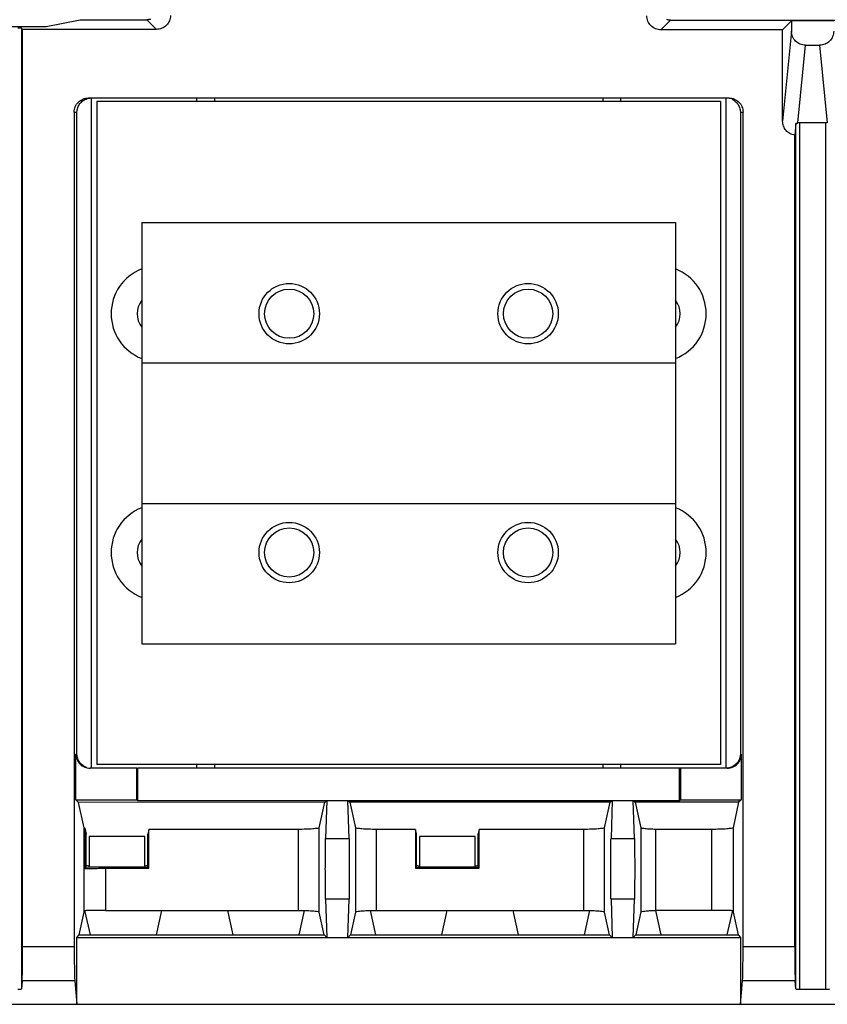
# Model space of a CAD drawing. Extents: x 0 to 17, y 0 to 11.
# Tile 15 of 51: x 4.688 to 5.442, y 7.356 to 8.276. Entities that reach past the tile are written whole.
import ezdxf

# ---------------------------------------------------------------- set-up
doc = ezdxf.new("R2010")
doc.units = 0
doc.header["$LTSCALE"] = 0.935
doc.layers.get('0').update_dxf_attribs({"linetype": 'CONTINUOUS'})

msp = doc.modelspace()

# ---------------------------------------------------------------- linework, layer by layer
at = {"color": 7, "linetype": 'CONTINUOUS'}
for p, q in [((4.63536, 8.2697), (4.71284, 8.2697)), ((4.69083, 8.26703), (4.68974, 8.26812)), ((4.68974, 8.26812), (4.68974, 7.37091)), ((4.71284, 8.2697), (4.74464, 8.27605)), ((4.74464, 8.27605), (4.80684, 8.27605)), ((4.80684, 8.27605), (4.81586, 8.26703)), ((5.28694, 8.26667), (5.29595, 8.27568)), ((5.29595, 8.27568), (5.56144, 8.27568)), ((5.40901, 8.275), (5.40071, 8.26667)), ((5.44838, 8.275), (5.40901, 8.275)), ((5.40901, 8.275), (5.40901, 8.26534)), ((4.81586, 8.26703), (4.69083, 8.26703)), ((4.69083, 7.41053), (4.69083, 8.26703)), ((5.40071, 8.26667), (5.28694, 8.26667)), ((5.40071, 8.18125), (5.40071, 8.26667)), ((5.40901, 8.26534), (5.40071, 8.18125)), ((5.41497, 8.17965), (5.42213, 8.25222)), ((5.42213, 8.25222), (5.43525, 8.25222)), ((5.43525, 8.25222), (5.44241, 8.17965)), ((5.35061, 8.20294), (4.75219, 8.20294)), ((4.75496, 8.20294), (4.75496, 7.57695)), ((4.85356, 8.19956), (4.85356, 8.20294)), ((4.86997, 8.20294), (4.86997, 8.19956)), ((5.23283, 8.20294), (5.23283, 8.19956)), ((5.24923, 8.20294), (5.24923, 8.19956)), ((5.34807, 7.57696), (5.34806, 8.20294)), ((5.34273, 8.19956), (4.76006, 8.19956)), ((4.76006, 8.19956), (4.76006, 7.58033)), ((5.34273, 8.19956), (5.34274, 7.58034)), ((4.73906, 8.18982), (4.74161, 8.18982)), ((4.73906, 8.18982), (4.73907, 7.41053)), ((4.74161, 7.59008), (4.74161, 8.18982)), ((5.36118, 8.18982), (5.36373, 8.18982)), ((5.36118, 8.18982), (5.36119, 7.59008)), ((5.36374, 7.41054), (5.36373, 8.18982)), ((5.41305, 8.17927), (5.41196, 8.16827)), ((5.41306, 7.37091), (5.41305, 8.17927)), ((5.44105, 8.1797), (5.41633, 8.1797)), ((5.41633, 8.1797), (5.41634, 7.37024)), ((5.44106, 7.37024), (5.44105, 8.1797)), ((5.41197, 7.41054), (5.41196, 8.16827)), ((4.80205, 8.0868), (5.30073, 8.0868)), ((4.80205, 8.0868), (4.80205, 7.95556)), ((5.30073, 8.0868), (5.30073, 7.95556)), ((4.80203, 7.95556), (5.30071, 7.95556)), ((4.80203, 7.95556), (4.80203, 7.82433)), ((5.30071, 7.95556), (5.30071, 7.82433)), ((4.80203, 7.82433), (5.30071, 7.82433)), ((4.80205, 7.82433), (4.80205, 7.6931)), ((5.30073, 7.82433), (5.30073, 7.6931)), ((4.80205, 7.6931), (5.30073, 7.6931)), ((4.74161, 7.59008), (4.74069, 7.59008)), ((4.74069, 7.54761), (4.74069, 7.59008)), ((5.36211, 7.59008), (5.36119, 7.59008)), ((5.36211, 7.59008), (5.36211, 7.54761)), ((5.34274, 7.58034), (4.76006, 7.58033)), ((4.85357, 7.57696), (4.85356, 7.58033)), ((4.86997, 7.58033), (4.86997, 7.57696)), ((5.23283, 7.58034), (5.23283, 7.57696)), ((5.24923, 7.58034), (5.24924, 7.57696)), ((4.79763, 7.57696), (4.75382, 7.57695)), ((4.79763, 7.54761), (4.79763, 7.57696)), ((5.34898, 7.57696), (4.79829, 7.57696)), ((4.79829, 7.57696), (4.79829, 7.54695)), ((5.30451, 7.54695), (5.30451, 7.57696)), ((5.30517, 7.57696), (5.30517, 7.54761)), ((4.74069, 7.54761), (4.79763, 7.54761)), ((4.74318, 7.54512), (4.74069, 7.54761)), ((4.97311, 7.54513), (4.74318, 7.54512)), ((4.74845, 7.52136), (4.74318, 7.54512)), ((4.79763, 7.54761), (4.79829, 7.54695)), ((4.79829, 7.54695), (5.30451, 7.54695)), ((4.96784, 7.52136), (4.97311, 7.54513)), ((4.97311, 7.54513), (4.97493, 7.54695)), ((4.97493, 7.54695), (4.97386, 7.51139)), ((4.99462, 7.54695), (4.99644, 7.54513)), ((4.99569, 7.51139), (4.99462, 7.54695)), ((5.23965, 7.54513), (4.99644, 7.54513)), ((4.99644, 7.54513), (5.00171, 7.52136)), ((5.23438, 7.52137), (5.23965, 7.54513)), ((5.23965, 7.54513), (5.24147, 7.54695)), ((5.24147, 7.54695), (5.24039, 7.51139)), ((5.26115, 7.54695), (5.26297, 7.54513)), ((5.26223, 7.51139), (5.26115, 7.54695)), ((5.35962, 7.54513), (5.26297, 7.54513)), ((5.26297, 7.54513), (5.26826, 7.5213)), ((5.30451, 7.54695), (5.30517, 7.54761)), ((5.30517, 7.54761), (5.36211, 7.54761)), ((5.35962, 7.54513), (5.35435, 7.52137)), ((5.36211, 7.54761), (5.35962, 7.54513)), ((4.74845, 7.44265), (4.74845, 7.52135)), ((4.74905, 7.52101), (4.75026, 7.51555)), ((4.74905, 7.52099), (4.74905, 7.48325)), ((4.75026, 7.48446), (4.75026, 7.51554)), ((4.80511, 7.51318), (4.75307, 7.51318)), ((4.80511, 7.48563), (4.80511, 7.51318)), ((4.80887, 7.51984), (4.80792, 7.51555)), ((4.80792, 7.48446), (4.80792, 7.51555)), ((4.94816, 7.51984), (4.80887, 7.51984)), ((4.80887, 7.48351), (4.80887, 7.51984)), ((4.94816, 7.51984), (4.94816, 7.44418)), ((4.96784, 7.44266), (4.96784, 7.52136)), ((5.00171, 7.52136), (5.00171, 7.44266)), ((5.05771, 7.51984), (5.02139, 7.51984)), ((5.02139, 7.44418), (5.02139, 7.51984)), ((5.05866, 7.51556), (5.05771, 7.51984)), ((5.05771, 7.51984), (5.05771, 7.48351)), ((5.05866, 7.48447), (5.05866, 7.51556)), ((5.11351, 7.51318), (5.06147, 7.51318)), ((5.06147, 7.51318), (5.06147, 7.48563)), ((5.11351, 7.48563), (5.11351, 7.51318)), ((5.11727, 7.51984), (5.11632, 7.51556)), ((5.11632, 7.48447), (5.11632, 7.51556)), ((5.21469, 7.51984), (5.11727, 7.51984)), ((5.11727, 7.48351), (5.11727, 7.51984)), ((5.21469, 7.51984), (5.21469, 7.44418)), ((5.23438, 7.44266), (5.23438, 7.52137)), ((5.26826, 7.5213), (5.26826, 7.44272)), ((5.33467, 7.51984), (5.28234, 7.51984)), ((5.28234, 7.44418), (5.28234, 7.51984)), ((5.33467, 7.44418), (5.33467, 7.51984)), ((5.35435, 7.52135), (5.35435, 7.44266)), ((4.97386, 7.51139), (4.99569, 7.51139)), ((5.24039, 7.51139), (5.26223, 7.51139)), ((4.7529, 7.48563), (4.75026, 7.48618)), ((4.7529, 7.48499), (4.7529, 7.48563)), ((4.80528, 7.48499), (4.80511, 7.48563)), ((4.80792, 7.48618), (4.80528, 7.48563)), ((5.0613, 7.48563), (5.05866, 7.48618)), ((5.0613, 7.48499), (5.0613, 7.48563)), ((5.11368, 7.48499), (5.11351, 7.48563)), ((5.11632, 7.48618), (5.11368, 7.48563)), ((4.74905, 7.48325), (4.75026, 7.48446)), ((4.75026, 7.48446), (4.7529, 7.48499)), ((4.7529, 7.48499), (4.80528, 7.48499)), ((4.76813, 7.48351), (4.80887, 7.48351)), ((4.76813, 7.48351), (4.76813, 7.44418)), ((4.80528, 7.48499), (4.80792, 7.48446)), ((4.80792, 7.48446), (4.80887, 7.48351)), ((5.05771, 7.48351), (5.05866, 7.48447)), ((5.05771, 7.48351), (5.11727, 7.48351)), ((5.05866, 7.48447), (5.0613, 7.48499)), ((5.0613, 7.48499), (5.11368, 7.48499)), ((5.11368, 7.48499), (5.11632, 7.48447)), ((5.11632, 7.48447), (5.11727, 7.48351)), ((4.99569, 7.45456), (4.97386, 7.45456)), ((4.97386, 7.45456), (4.97493, 7.419)), ((4.99462, 7.419), (4.99569, 7.45456)), ((5.26223, 7.45456), (5.24039, 7.45456)), ((5.24039, 7.45456), (5.24147, 7.419)), ((5.26115, 7.419), (5.26223, 7.45456)), ((4.74375, 7.42147), (4.74845, 7.44265)), ((4.74846, 7.44269), (4.74845, 7.44265)), ((4.74904, 7.44392), (4.74904, 7.44301)), ((4.74904, 7.44301), (4.75382, 7.42147)), ((4.76813, 7.44418), (4.94816, 7.44418)), ((4.81593, 7.42147), (4.82096, 7.44418)), ((4.88205, 7.44418), (4.88709, 7.42147)), ((4.9492, 7.42148), (4.95421, 7.44416)), ((4.97254, 7.42148), (4.96784, 7.44266)), ((5.00171, 7.44266), (4.99701, 7.42148)), ((5.01534, 7.4441), (5.02036, 7.42148)), ((5.02139, 7.44418), (5.21469, 7.44418)), ((5.08246, 7.42148), (5.0875, 7.44418)), ((5.14859, 7.44418), (5.15362, 7.42148)), ((5.21573, 7.42148), (5.22075, 7.44416)), ((5.23907, 7.42148), (5.23438, 7.44266)), ((5.26826, 7.44272), (5.26355, 7.42148)), ((5.28186, 7.44418), (5.28234, 7.44418)), ((5.28186, 7.44417), (5.28689, 7.42148)), ((5.33467, 7.44418), (5.28234, 7.44418)), ((5.349, 7.42148), (5.35377, 7.44301)), ((5.35377, 7.44301), (5.35377, 7.44392)), ((5.35435, 7.44266), (5.35905, 7.42148)), ((4.74136, 7.419), (4.74375, 7.42147)), ((4.74375, 7.42147), (4.97254, 7.42148)), ((4.97493, 7.419), (4.97254, 7.42148)), ((4.99701, 7.42148), (4.99462, 7.419)), ((4.99701, 7.42148), (5.23907, 7.42148)), ((5.24147, 7.419), (5.23907, 7.42148)), ((5.26355, 7.42148), (5.26115, 7.419)), ((5.26355, 7.42148), (5.35905, 7.42148)), ((5.35905, 7.42148), (5.36145, 7.419)), ((4.74136, 7.419), (5.36145, 7.419)), ((4.74136, 7.35666), (4.74136, 7.419)), ((5.36145, 7.419), (5.36145, 7.35667)), ((4.69083, 7.41053), (4.73907, 7.41053)), ((5.36374, 7.41054), (5.41197, 7.41054)), ((4.69038, 7.37841), (4.68974, 7.37091)), ((4.73952, 7.37841), (4.69038, 7.37841)), ((4.73952, 7.37841), (4.74136, 7.35666)), ((5.36145, 7.35667), (5.36328, 7.37841)), ((5.41242, 7.37841), (5.36328, 7.37841)), ((5.41306, 7.37091), (5.41242, 7.37841)), ((5.44106, 7.37024), (5.41634, 7.37024)), ((3.85226, 7.35666), (6.36668, 7.35667))]:
    msp.add_line(p, q, dxfattribs=at)
for points in [[(4.74845, 7.52136), (4.74846, 7.52132), (4.74849, 7.52128), (4.74853, 7.52124), (4.74859, 7.5212), (4.74865, 7.52116), (4.74873, 7.52112), (4.74883, 7.52109), (4.74893, 7.52105), (4.74905, 7.52101)], [(4.74904, 7.44301), (4.74893, 7.44297), (4.74882, 7.44293), (4.74873, 7.44289), (4.74865, 7.44285), (4.74859, 7.44281), (4.74853, 7.44277), (4.74849, 7.44273), (4.74846, 7.44269)], [(5.35435, 7.44266), (5.35434, 7.4427), (5.35431, 7.44274), (5.35427, 7.44278), (5.35422, 7.44281), (5.35415, 7.44285), (5.35408, 7.44289), (5.35399, 7.44293), (5.35389, 7.44297), (5.35377, 7.44301)]]:
    msp.add_lwpolyline(points, dxfattribs=at)
for centre, radius in [((4.93984, 8.0015), 0.02822), ((5.16294, 8.0015), 0.02822), ((4.93985, 8.0015), 0.02297), ((5.16294, 8.0015), 0.02297), ((4.93984, 7.7784), 0.02822), ((4.93985, 7.7784), 0.02297), ((5.16294, 7.7784), 0.02822), ((5.16294, 7.7784), 0.02297)]:
    msp.add_circle(centre, radius, dxfattribs=at)
for centre, radius, start, end in [((4.81846, 8.0015), 0.04495, 111.41612, 248.58388), ((5.28433, 8.0015), 0.04495, 291.40466, 68.59534), ((4.81846, 8.0015), 0.02067, 142.59835, 217.40162), ((5.28434, 8.0015), 0.02067, 322.53949, 37.46047), ((4.81846, 7.7784), 0.04495, 111.41788, 248.58212), ((5.28434, 7.7784), 0.04495, 291.40291, 68.5971), ((4.81846, 7.7784), 0.02067, 142.60452, 217.39545), ((5.28434, 7.7784), 0.02067, 322.53332, 37.46664)]:
    msp.add_arc(centre, radius, start, end, dxfattribs=at)
at = {"color": 4, "linetype": 'CONTINUOUS'}
msp.add_open_spline([(0.2175, 10.8), (0.2175, 10.8), (0.2175, 10.8), (0.21751, 10.8), (0.21752, 10.8), (0.21753, 10.8), (0.21755, 10.8), (0.21757, 10.8), (0.21759, 10.8), (0.21764, 10.8), (0.21769, 10.8), (0.21775, 10.8), (0.21782, 10.8), (0.2179, 10.8), (0.218, 10.8), (0.21813, 10.8), (0.2183, 10.8), (0.21851, 10.8), (0.21876, 10.8), (0.21901, 10.8), (0.21927, 10.8), (0.2196, 10.8), (0.22002, 10.8), (0.22053, 10.8), (0.22103, 10.8), (0.22171, 10.8), (0.22255, 10.8), (0.22356, 10.8), (0.22457, 10.8), (0.22558, 10.8), (0.22659, 10.8), (0.22793, 10.8), (0.22962, 10.8), (0.23164, 10.8), (0.23366, 10.8), (0.23568, 10.8), (0.2377, 10.8), (0.23972, 10.8), (0.24241, 10.8), (0.24577, 10.8), (0.24981, 10.8), (0.25385, 10.8), (0.25789, 10.8), (0.26193, 10.8), (0.26732, 10.8), (0.27405, 10.8), (0.28213, 10.8), (0.29021, 10.8), (0.29828, 10.8), (0.30636, 10.8), (0.31444, 10.8), (0.32252, 10.8), (0.33329, 10.8), (0.34676, 10.8), (0.36291, 10.8), (0.37907, 10.8), (0.39523, 10.8), (0.41138, 10.8), (0.42754, 10.8), (0.44908, 10.8), (0.47601, 10.8), (0.50832, 10.8), (0.54064, 10.8), (0.57295, 10.8), (0.60527, 10.8), (0.63758, 10.8), (0.66989, 10.8), (0.70221, 10.8), (0.74529, 10.8), (0.79915, 10.8), (0.86378, 10.8), (0.9284, 10.8), (0.99303, 10.8), (1.05766, 10.8), (1.12229, 10.8), (1.18691, 10.8), (1.27308, 10.8), (1.3808, 10.8), (1.51005, 10.8), (1.63931, 10.8), (1.76856, 10.8), (1.89782, 10.8), (2.02707, 10.8), (2.15633, 10.8), (2.28558, 10.8), (2.41484, 10.8), (2.58718, 10.8), (2.8026, 10.8), (3.06111, 10.8), (3.31962, 10.8), (3.57813, 10.8), (3.83664, 10.8), (4.09516, 10.8), (4.35367, 10.8), (4.61218, 10.8), (4.95686, 10.8), (5.38771, 10.8), (5.90473, 10.8), (6.42175, 10.8), (6.93877, 10.8), (7.45579, 10.8), (7.97281, 10.8), (8.48983, 10.8), (9.00685, 10.8), (9.52387, 10.8), (10.04089, 10.8), (10.55791, 10.8), (11.07493, 10.8), (11.59196, 10.8), (12.02281, 10.8), (12.36749, 10.8), (12.626, 10.8), (12.88451, 10.8), (13.14302, 10.8), (13.40153, 10.8), (13.66004, 10.8), (13.91855, 10.8), (14.17706, 10.8), (14.39248, 10.8), (14.56482, 10.8), (14.69408, 10.8), (14.82334, 10.8), (14.95259, 10.8), (15.08185, 10.8), (15.2111, 10.8), (15.34036, 10.8), (15.46961, 10.8), (15.59887, 10.8), (15.70658, 10.8), (15.79275, 10.8), (15.85738, 10.8), (15.922, 10.8), (15.98663, 10.8), (16.05126, 10.8), (16.11589, 10.8), (16.18051, 10.8), (16.23437, 10.8), (16.27746, 10.8), (16.30977, 10.8), (16.34208, 10.8), (16.3744, 10.8), (16.40671, 10.8), (16.43902, 10.8), (16.47134, 10.8), (16.50365, 10.8), (16.53058, 10.8), (16.55212, 10.8), (16.56828, 10.8), (16.58444, 10.8), (16.60059, 10.8), (16.61675, 10.8), (16.63291, 10.8), (16.64637, 10.8), (16.65714, 10.8), (16.66522, 10.8), (16.6733, 10.8), (16.68138, 10.8), (16.68946, 10.8), (16.69754, 10.8), (16.70561, 10.8), (16.71235, 10.8), (16.71773, 10.8), (16.72177, 10.8), (16.72581, 10.8), (16.72985, 10.8), (16.73389, 10.8), (16.73725, 10.8), (16.73995, 10.8), (16.74197, 10.8), (16.74399, 10.8), (16.74601, 10.8), (16.74803, 10.8), (16.75005, 10.8), (16.75173, 10.8), (16.75307, 10.8), (16.75408, 10.8), (16.75509, 10.8), (16.7561, 10.8), (16.75711, 10.8), (16.75796, 10.8), (16.75863, 10.8), (16.75913, 10.8), (16.75964, 10.8), (16.76006, 10.8), (16.7604, 10.8), (16.76065, 10.8), (16.7609, 10.8), (16.76115, 10.8), (16.76136, 10.8), (16.76153, 10.8), (16.76166, 10.8), (16.76176, 10.8), (16.76185, 10.8), (16.76191, 10.8), (16.76197, 10.8), (16.76203, 10.8), (16.76207, 10.8), (16.76209, 10.8), (16.76212, 10.8), (16.76213, 10.8), (16.76214, 10.8), (16.76215, 10.8), (16.76216, 10.8), (16.76216, 10.8), (16.76216, 10.8), (16.76216, 10.79999), (16.76216, 10.79999), (16.76216, 10.79998), (16.76216, 10.79997), (16.76216, 10.79996), (16.76216, 10.79994), (16.76216, 10.79991), (16.76216, 10.79988), (16.76216, 10.79984), (16.76216, 10.7998), (16.76216, 10.79974), (16.76216, 10.79968), (16.76216, 10.79959), (16.76216, 10.79949), (16.76216, 10.79935), (16.76216, 10.79919), (16.76216, 10.79903), (16.76216, 10.79887), (16.76216, 10.79865), (16.76216, 10.79838), (16.76216, 10.79805), (16.76216, 10.79773), (16.76216, 10.7973), (16.76216, 10.79676), (16.76216, 10.79611), (16.76216, 10.79546), (16.76216, 10.79481), (16.76216, 10.79416), (16.76216, 10.7933), (16.76216, 10.79222), (16.76216, 10.79092), (16.76216, 10.78963), (16.76216, 10.78833), (16.76216, 10.78703), (16.76216, 10.78574), (16.76216, 10.78401), (16.76216, 10.78185), (16.76216, 10.77925), (16.76216, 10.77666), (16.76216, 10.77407), (16.76216, 10.77147), (16.76216, 10.76801), (16.76216, 10.76369), (16.76216, 10.75851), (16.76216, 10.75332), (16.76216, 10.74813), (16.76216, 10.74295), (16.76216, 10.73776), (16.76216, 10.73257), (16.76216, 10.72566), (16.76216, 10.71701), (16.76216, 10.70664), (16.76216, 10.69626), (16.76216, 10.68589), (16.76216, 10.67552), (16.76216, 10.66514), (16.76216, 10.65131), (16.76216, 10.63402), (16.76216, 10.61328), (16.76216, 10.59253), (16.76216, 10.57178), (16.76216, 10.55103), (16.76216, 10.53029), (16.76216, 10.50954), (16.76216, 10.48879), (16.76216, 10.46113), (16.76216, 10.42655), (16.76216, 10.38506), (16.76216, 10.34356), (16.76216, 10.30207), (16.76216, 10.26057), (16.76216, 10.21908), (16.76216, 10.17758), (16.76216, 10.12226), (16.76216, 10.0531), (16.76216, 9.97011), (16.76216, 9.88712), (16.76216, 9.80414), (16.76216, 9.72115), (16.76216, 9.63816), (16.76216, 9.55517), (16.76216, 9.47218), (16.76216, 9.38919), (16.76216, 9.27854), (16.76216, 9.14023), (16.76216, 8.97425), (16.76216, 8.80827), (16.76216, 8.64229), (16.76216, 8.47632), (16.76216, 8.31034), (16.76216, 8.14436), (16.76216, 7.97838), (16.76216, 7.75708), (16.76216, 7.48045), (16.76216, 7.1485), (16.76216, 6.81654), (16.76216, 6.48459), (16.76216, 6.15263), (16.76216, 5.82068), (16.76216, 5.48872), (16.76216, 5.15677), (16.76216, 4.82481), (16.76216, 4.49286), (16.76216, 4.1609), (16.76216, 3.82895), (16.76216, 3.49699), (16.76216, 3.22037), (16.76216, 2.99906), (16.76216, 2.83309), (16.76216, 2.66711), (16.76216, 2.50113), (16.76216, 2.33515), (16.76216, 2.16918), (16.76216, 2.0032), (16.76216, 1.83722), (16.76216, 1.69891), (16.76216, 1.58825), (16.76216, 1.50527), (16.76216, 1.42228), (16.76216, 1.33929), (16.76216, 1.2563), (16.76216, 1.17331), (16.76216, 1.09032), (16.76216, 1.00733), (16.76216, 0.92435), (16.76216, 0.85519), (16.76216, 0.79986), (16.76216, 0.75837), (16.76216, 0.71687), (16.76216, 0.67538), (16.76216, 0.63388), (16.76216, 0.59239), (16.76216, 0.5509), (16.76216, 0.51632), (16.76216, 0.48865), (16.76216, 0.46791), (16.76216, 0.44716), (16.76216, 0.42641), (16.76216, 0.40567), (16.76216, 0.38492), (16.76216, 0.36417), (16.76216, 0.34342), (16.76216, 0.32613), (16.76216, 0.3123), (16.76216, 0.30193), (16.76216, 0.29156), (16.76216, 0.28118), (16.76216, 0.27081), (16.76216, 0.26044), (16.76216, 0.25179), (16.76216, 0.24488), (16.76216, 0.23969), (16.76216, 0.2345), (16.76216, 0.22931), (16.76216, 0.22413), (16.76216, 0.21894), (16.76216, 0.21375), (16.76216, 0.20943), (16.76216, 0.20597), (16.76216, 0.20338), (16.76216, 0.20079), (16.76216, 0.19819), (16.76216, 0.1956), (16.76216, 0.19344), (16.76216, 0.19171), (16.76216, 0.19041), (16.76216, 0.18912), (16.76216, 0.18782), (16.76216, 0.18652), (16.76216, 0.18523), (16.76216, 0.18415), (16.76216, 0.18328), (16.76216, 0.18263), (16.76216, 0.18199), (16.76216, 0.18134), (16.76216, 0.18069), (16.76216, 0.18015), (16.76216, 0.17972), (16.76216, 0.17939), (16.76216, 0.17907), (16.76216, 0.1788), (16.76216, 0.17858), (16.76216, 0.17842), (16.76216, 0.17826), (16.76216, 0.1781), (16.76216, 0.17796), (16.76216, 0.17785), (16.76216, 0.17777), (16.76216, 0.1777), (16.76216, 0.17765), (16.76216, 0.17761), (16.76216, 0.17757), (16.76216, 0.17753), (16.76216, 0.17751), (16.76216, 0.17749), (16.76216, 0.17748), (16.76216, 0.17747), (16.76216, 0.17746), (16.76216, 0.17745), (16.76216, 0.17745), (16.76216, 0.17745), (16.76216, 0.17745), (16.76215, 0.17745), (16.76214, 0.17745), (16.76213, 0.17745), (16.76212, 0.17745), (16.76209, 0.17745), (16.76207, 0.17745), (16.76203, 0.17745), (16.76197, 0.17745), (16.76191, 0.17745), (16.76185, 0.17745), (16.76176, 0.17745), (16.76166, 0.17745), (16.76153, 0.17745), (16.76136, 0.17745), (16.76115, 0.17745), (16.7609, 0.17745), (16.76065, 0.17745), (16.7604, 0.17745), (16.76006, 0.17745), (16.75964, 0.17745), (16.75913, 0.17745), (16.75863, 0.17745), (16.75796, 0.17745), (16.75711, 0.17745), (16.7561, 0.17745), (16.75509, 0.17745), (16.75408, 0.17745), (16.75307, 0.17745), (16.75173, 0.17745), (16.75005, 0.17745), (16.74803, 0.17745), (16.74601, 0.17745), (16.74399, 0.17745), (16.74197, 0.17745), (16.73995, 0.17745), (16.73725, 0.17745), (16.73389, 0.17745), (16.72985, 0.17745), (16.72581, 0.17745), (16.72177, 0.17745), (16.71773, 0.17745), (16.71235, 0.17745), (16.70561, 0.17745), (16.69754, 0.17745), (16.68946, 0.17745), (16.68138, 0.17745), (16.6733, 0.17745), (16.66522, 0.17745), (16.65714, 0.17745), (16.64637, 0.17745), (16.63291, 0.17745), (16.61675, 0.17745), (16.60059, 0.17745), (16.58444, 0.17745), (16.56828, 0.17745), (16.55212, 0.17745), (16.53058, 0.17745), (16.50365, 0.17745), (16.47134, 0.17745), (16.43902, 0.17745), (16.40671, 0.17745), (16.3744, 0.17745), (16.34208, 0.17745), (16.30977, 0.17745), (16.27746, 0.17745), (16.23437, 0.17745), (16.18051, 0.17745), (16.11589, 0.17745), (16.05126, 0.17745), (15.98663, 0.17745), (15.922, 0.17745), (15.85738, 0.17745), (15.79275, 0.17745), (15.70658, 0.17745), (15.59887, 0.17745), (15.46961, 0.17745), (15.34036, 0.17745), (15.2111, 0.17745), (15.08185, 0.17745), (14.95259, 0.17745), (14.82334, 0.17745), (14.69408, 0.17745), (14.56482, 0.17745), (14.39248, 0.17745), (14.17706, 0.17745), (13.91855, 0.17745), (13.66004, 0.17745), (13.40153, 0.17745), (13.14302, 0.17745), (12.88451, 0.17745), (12.626, 0.17745), (12.36749, 0.17745), (12.02281, 0.17745), (11.59196, 0.17745), (11.07493, 0.17745), (10.55791, 0.17745), (10.04089, 0.17745), (9.52387, 0.17745), (9.00685, 0.17745), (8.48983, 0.17745), (7.97281, 0.17745), (7.45579, 0.17745), (6.93877, 0.17745), (6.42175, 0.17745), (5.90473, 0.17745), (5.38771, 0.17745), (4.95686, 0.17745), (4.61218, 0.17745), (4.35367, 0.17745), (4.09516, 0.17745), (3.83664, 0.17745), (3.57813, 0.17745), (3.31962, 0.17745), (3.06111, 0.17745), (2.8026, 0.17745), (2.58718, 0.17745), (2.41484, 0.17745), (2.28558, 0.17745), (2.15633, 0.17745), (2.02707, 0.17745), (1.89782, 0.17745), (1.76856, 0.17745), (1.63931, 0.17745), (1.51005, 0.17745), (1.3808, 0.17745), (1.27308, 0.17745), (1.18691, 0.17745), (1.12229, 0.17745), (1.05766, 0.17745), (0.99303, 0.17745), (0.9284, 0.17745), (0.86378, 0.17745), (0.79915, 0.17745), (0.74529, 0.17745), (0.70221, 0.17745), (0.66989, 0.17745), (0.63758, 0.17745), (0.60527, 0.17745), (0.57295, 0.17745), (0.54064, 0.17745), (0.50832, 0.17745), (0.47601, 0.17745), (0.44908, 0.17745), (0.42754, 0.17745), (0.41138, 0.17745), (0.39523, 0.17745), (0.37907, 0.17745), (0.36291, 0.17745), (0.34676, 0.17745), (0.33329, 0.17745), (0.32252, 0.17745), (0.31444, 0.17745), (0.30636, 0.17745), (0.29828, 0.17745), (0.29021, 0.17745), (0.28213, 0.17745), (0.27405, 0.17745), (0.26732, 0.17745), (0.26193, 0.17745), (0.25789, 0.17745), (0.25385, 0.17745), (0.24981, 0.17745), (0.24577, 0.17745), (0.24241, 0.17745), (0.23972, 0.17745), (0.2377, 0.17745), (0.23568, 0.17745), (0.23366, 0.17745), (0.23164, 0.17745), (0.22962, 0.17745), (0.22793, 0.17745), (0.22659, 0.17745), (0.22558, 0.17745), (0.22457, 0.17745), (0.22356, 0.17745), (0.22255, 0.17745), (0.22171, 0.17745), (0.22103, 0.17745), (0.22053, 0.17745), (0.22002, 0.17745), (0.2196, 0.17745), (0.21927, 0.17745), (0.21901, 0.17745), (0.21876, 0.17745), (0.21851, 0.17745), (0.2183, 0.17745), (0.21813, 0.17745), (0.218, 0.17745), (0.2179, 0.17745), (0.21782, 0.17745), (0.21775, 0.17745), (0.21769, 0.17745), (0.21764, 0.17745), (0.21759, 0.17745), (0.21757, 0.17745), (0.21755, 0.17745), (0.21753, 0.17745), (0.21752, 0.17745), (0.21751, 0.17745), (0.2175, 0.17745), (0.2175, 0.17745), (0.2175, 0.17745), (0.2175, 0.17745), (0.2175, 0.17746), (0.2175, 0.17747), (0.2175, 0.17748), (0.2175, 0.17749), (0.2175, 0.17751), (0.2175, 0.17753), (0.2175, 0.17757), (0.2175, 0.17761), (0.2175, 0.17765), (0.2175, 0.1777), (0.2175, 0.17777), (0.2175, 0.17785), (0.2175, 0.17796), (0.2175, 0.1781), (0.2175, 0.17826), (0.2175, 0.17842), (0.2175, 0.17858), (0.2175, 0.1788), (0.2175, 0.17907), (0.2175, 0.17939), (0.2175, 0.17972), (0.2175, 0.18015), (0.2175, 0.18069), (0.2175, 0.18134), (0.2175, 0.18199), (0.2175, 0.18263), (0.2175, 0.18328), (0.2175, 0.18415), (0.2175, 0.18523), (0.2175, 0.18652), (0.2175, 0.18782), (0.2175, 0.18912), (0.2175, 0.19041), (0.2175, 0.19171), (0.2175, 0.19344), (0.2175, 0.1956), (0.2175, 0.19819), (0.2175, 0.20079), (0.2175, 0.20338), (0.2175, 0.20597), (0.2175, 0.20943), (0.2175, 0.21375), (0.2175, 0.21894), (0.2175, 0.22413), (0.2175, 0.22931), (0.2175, 0.2345), (0.2175, 0.23969), (0.2175, 0.24488), (0.2175, 0.25179), (0.2175, 0.26044), (0.2175, 0.27081), (0.2175, 0.28118), (0.2175, 0.29156), (0.2175, 0.30193), (0.2175, 0.3123), (0.2175, 0.32613), (0.2175, 0.34342), (0.2175, 0.36417), (0.2175, 0.38492), (0.2175, 0.40567), (0.2175, 0.42641), (0.2175, 0.44716), (0.2175, 0.46791), (0.2175, 0.48865), (0.2175, 0.51632), (0.2175, 0.5509), (0.2175, 0.59239), (0.2175, 0.63388), (0.2175, 0.67538), (0.2175, 0.71687), (0.2175, 0.75837), (0.2175, 0.79986), (0.2175, 0.85519), (0.2175, 0.92435), (0.2175, 1.00733), (0.2175, 1.09032), (0.2175, 1.17331), (0.2175, 1.2563), (0.2175, 1.33929), (0.2175, 1.42228), (0.2175, 1.50527), (0.2175, 1.58825), (0.2175, 1.69891), (0.2175, 1.83722), (0.2175, 2.0032), (0.2175, 2.16918), (0.2175, 2.33515), (0.2175, 2.50113), (0.2175, 2.66711), (0.2175, 2.83309), (0.2175, 2.99906), (0.2175, 3.22037), (0.2175, 3.49699), (0.2175, 3.82895), (0.2175, 4.1609), (0.2175, 4.49286), (0.2175, 4.82481), (0.2175, 5.15677), (0.2175, 5.48872), (0.2175, 5.82068), (0.2175, 6.15263), (0.2175, 6.48459), (0.2175, 6.81654), (0.2175, 7.1485), (0.2175, 7.48045), (0.2175, 7.75708), (0.2175, 7.97838), (0.2175, 8.14436), (0.2175, 8.31034), (0.2175, 8.47632), (0.2175, 8.64229), (0.2175, 8.80827), (0.2175, 8.97425), (0.2175, 9.14023), (0.2175, 9.27854), (0.2175, 9.38919), (0.2175, 9.47218), (0.2175, 9.55517), (0.2175, 9.63816), (0.2175, 9.72115), (0.2175, 9.80414), (0.2175, 9.88712), (0.2175, 9.97011), (0.2175, 10.0531), (0.2175, 10.12226), (0.2175, 10.17758), (0.2175, 10.21908), (0.2175, 10.26057), (0.2175, 10.30207), (0.2175, 10.34356), (0.2175, 10.38506), (0.2175, 10.42655), (0.2175, 10.46113), (0.2175, 10.48879), (0.2175, 10.50954), (0.2175, 10.53029), (0.2175, 10.55103), (0.2175, 10.57178), (0.2175, 10.59253), (0.2175, 10.61328), (0.2175, 10.63402), (0.2175, 10.65131), (0.2175, 10.66514), (0.2175, 10.67552), (0.2175, 10.68589), (0.2175, 10.69626), (0.2175, 10.70664), (0.2175, 10.71701), (0.2175, 10.72566), (0.2175, 10.73257), (0.2175, 10.73776), (0.2175, 10.74295), (0.2175, 10.74813), (0.2175, 10.75332), (0.2175, 10.75851), (0.2175, 10.76369), (0.2175, 10.76801), (0.2175, 10.77147), (0.2175, 10.77407), (0.2175, 10.77666), (0.2175, 10.77925), (0.2175, 10.78185), (0.2175, 10.78401), (0.2175, 10.78574), (0.2175, 10.78703), (0.2175, 10.78833), (0.2175, 10.78963), (0.2175, 10.79092), (0.2175, 10.79222), (0.2175, 10.7933), (0.2175, 10.79416), (0.2175, 10.79481), (0.2175, 10.79546), (0.2175, 10.79611), (0.2175, 10.79676), (0.2175, 10.7973), (0.2175, 10.79773), (0.2175, 10.79805), (0.2175, 10.79838), (0.2175, 10.79865), (0.2175, 10.79887), (0.2175, 10.79903), (0.2175, 10.79919), (0.2175, 10.79935), (0.2175, 10.79949), (0.2175, 10.79959), (0.2175, 10.79968), (0.2175, 10.79974), (0.2175, 10.7998), (0.2175, 10.79984), (0.2175, 10.79988), (0.2175, 10.79991), (0.2175, 10.79994), (0.2175, 10.79996), (0.2175, 10.79997), (0.2175, 10.79998), (0.2175, 10.79999), (0.2175, 10.79999), (0.2175, 10.8), (0.2175, 10.8), (0.2175, 10.8)], degree=3, knots=[0, 0, 0, 0, 0, 0, 0, 0, 0.000001, 0.000001, 0.000001, 0.000002, 0.000003, 0.000004, 0.000005, 0.000006, 0.000008, 0.00001, 0.000011, 0.000015, 0.000019, 0.000023, 0.000027, 0.000031, 0.000038, 0.000046, 0.000053, 0.000061, 0.000076, 0.000092, 0.000107, 0.000122, 0.000137, 0.000153, 0.000183, 0.000214, 0.000244, 0.000275, 0.000305, 0.000336, 0.000366, 0.000427, 0.000488, 0.000549, 0.00061, 0.000671, 0.000732, 0.000854, 0.000977, 0.001099, 0.001221, 0.001343, 0.001465, 0.001587, 0.001709, 0.001953, 0.002197, 0.002441, 0.002686, 0.00293, 0.003174, 0.003418, 0.003906, 0.004395, 0.004883, 0.005371, 0.005859, 0.006348, 0.006836, 0.007324, 0.007812, 0.008789, 0.009766, 0.010742, 0.011719, 0.012695, 0.013672, 0.014648, 0.015625, 0.017578, 0.019531, 0.021484, 0.023438, 0.025391, 0.027344, 0.029297, 0.03125, 0.033203, 0.035156, 0.039062, 0.042969, 0.046875, 0.050781, 0.054688, 0.058594, 0.0625, 0.066406, 0.070312, 0.078125, 0.085938, 0.09375, 0.101562, 0.109375, 0.117188, 0.125, 0.132812, 0.140625, 0.148438, 0.15625, 0.164062, 0.171875, 0.179688, 0.183594, 0.1875, 0.191406, 0.195312, 0.199219, 0.203125, 0.207031, 0.210938, 0.214844, 0.216797, 0.21875, 0.220703, 0.222656, 0.224609, 0.226562, 0.228516, 0.230469, 0.232422, 0.234375, 0.235352, 0.236328, 0.237305, 0.238281, 0.239258, 0.240234, 0.241211, 0.242188, 0.242676, 0.243164, 0.243652, 0.244141, 0.244629, 0.245117, 0.245605, 0.246094, 0.246582, 0.246826, 0.24707, 0.247314, 0.247559, 0.247803, 0.248047, 0.248291, 0.248413, 0.248535, 0.248657, 0.248779, 0.248901, 0.249023, 0.249146, 0.249268, 0.249329, 0.24939, 0.249451, 0.249512, 0.249573, 0.249634, 0.249664, 0.249695, 0.249725, 0.249756, 0.249786, 0.249817, 0.249847, 0.249863, 0.249878, 0.249893, 0.249908, 0.249924, 0.249939, 0.249947, 0.249954, 0.249962, 0.249969, 0.249973, 0.249977, 0.249981, 0.249985, 0.249989, 0.24999, 0.249992, 0.249994, 0.249995, 0.249996, 0.249997, 0.249998, 0.249999, 0.249999, 0.249999, 0.25, 0.25, 0.25, 0.25, 0.25, 0.25, 0.25, 0.25, 0.25, 0.250001, 0.250001, 0.250001, 0.250002, 0.250003, 0.250004, 0.250005, 0.250006, 0.250008, 0.25001, 0.250011, 0.250015, 0.250019, 0.250023, 0.250027, 0.250031, 0.250038, 0.250046, 0.250053, 0.250061, 0.250076, 0.250092, 0.250107, 0.250122, 0.250137, 0.250153, 0.250183, 0.250214, 0.250244, 0.250275, 0.250305, 0.250336, 0.250366, 0.250427, 0.250488, 0.250549, 0.25061, 0.250671, 0.250732, 0.250854, 0.250977, 0.251099, 0.251221, 0.251343, 0.251465, 0.251587, 0.251709, 0.251953, 0.252197, 0.252441, 0.252686, 0.25293, 0.253174, 0.253418, 0.253906, 0.254395, 0.254883, 0.255371, 0.255859, 0.256348, 0.256836, 0.257324, 0.257812, 0.258789, 0.259766, 0.260742, 0.261719, 0.262695, 0.263672, 0.264648, 0.265625, 0.267578, 0.269531, 0.271484, 0.273438, 0.275391, 0.277344, 0.279297, 0.28125, 0.283203, 0.285156, 0.289062, 0.292969, 0.296875, 0.300781, 0.304688, 0.308594, 0.3125, 0.316406, 0.320312, 0.328125, 0.335938, 0.34375, 0.351562, 0.359375, 0.367188, 0.375, 0.382812, 0.390625, 0.398438, 0.40625, 0.414062, 0.421875, 0.429688, 0.433594, 0.4375, 0.441406, 0.445312, 0.449219, 0.453125, 0.457031, 0.460938, 0.464844, 0.466797, 0.46875, 0.470703, 0.472656, 0.474609, 0.476562, 0.478516, 0.480469, 0.482422, 0.484375, 0.485352, 0.486328, 0.487305, 0.488281, 0.489258, 0.490234, 0.491211, 0.492188, 0.492676, 0.493164, 0.493652, 0.494141, 0.494629, 0.495117, 0.495605, 0.496094, 0.496582, 0.496826, 0.49707, 0.497314, 0.497559, 0.497803, 0.498047, 0.498291, 0.498413, 0.498535, 0.498657, 0.498779, 0.498901, 0.499023, 0.499146, 0.499268, 0.499329, 0.49939, 0.499451, 0.499512, 0.499573, 0.499634, 0.499664, 0.499695, 0.499725, 0.499756, 0.499786, 0.499817, 0.499847, 0.499863, 0.499878, 0.499893, 0.499908, 0.499924, 0.499939, 0.499947, 0.499954, 0.499962, 0.499969, 0.499973, 0.499977, 0.499981, 0.499985, 0.499989, 0.49999, 0.499992, 0.499994, 0.499995, 0.499996, 0.499997, 0.499998, 0.499999, 0.499999, 0.499999, 0.5, 0.5, 0.5, 0.5, 0.5, 0.5, 0.5, 0.5, 0.5, 0.500001, 0.500001, 0.500001, 0.500002, 0.500003, 0.500004, 0.500005, 0.500006, 0.500008, 0.50001, 0.500011, 0.500015, 0.500019, 0.500023, 0.500027, 0.500031, 0.500038, 0.500046, 0.500053, 0.500061, 0.500076, 0.500092, 0.500107, 0.500122, 0.500137, 0.500153, 0.500183, 0.500214, 0.500244, 0.500275, 0.500305, 0.500336, 0.500366, 0.500427, 0.500488, 0.500549, 0.50061, 0.500671, 0.500732, 0.500854, 0.500977, 0.501099, 0.501221, 0.501343, 0.501465, 0.501587, 0.501709, 0.501953, 0.502197, 0.502441, 0.502686, 0.50293, 0.503174, 0.503418, 0.503906, 0.504395, 0.504883, 0.505371, 0.505859, 0.506348, 0.506836, 0.507324, 0.507812, 0.508789, 0.509766, 0.510742, 0.511719, 0.512695, 0.513672, 0.514648, 0.515625, 0.517578, 0.519531, 0.521484, 0.523438, 0.525391, 0.527344, 0.529297, 0.53125, 0.533203, 0.535156, 0.539062, 0.542969, 0.546875, 0.550781, 0.554688, 0.558594, 0.5625, 0.566406, 0.570312, 0.578125, 0.585938, 0.59375, 0.601562, 0.609375, 0.617188, 0.625, 0.632812, 0.640625, 0.648438, 0.65625, 0.664062, 0.671875, 0.679688, 0.683594, 0.6875, 0.691406, 0.695312, 0.699219, 0.703125, 0.707031, 0.710938, 0.714844, 0.716797, 0.71875, 0.720703, 0.722656, 0.724609, 0.726562, 0.728516, 0.730469, 0.732422, 0.734375, 0.735352, 0.736328, 0.737305, 0.738281, 0.739258, 0.740234, 0.741211, 0.742188, 0.742676, 0.743164, 0.743652, 0.744141, 0.744629, 0.745117, 0.745605, 0.746094, 0.746582, 0.746826, 0.74707, 0.747314, 0.747559, 0.747803, 0.748047, 0.748291, 0.748413, 0.748535, 0.748657, 0.748779, 0.748901, 0.749023, 0.749146, 0.749268, 0.749329, 0.74939, 0.749451, 0.749512, 0.749573, 0.749634, 0.749664, 0.749695, 0.749725, 0.749756, 0.749786, 0.749817, 0.749847, 0.749863, 0.749878, 0.749893, 0.749908, 0.749924, 0.749939, 0.749947, 0.749954, 0.749962, 0.749969, 0.749973, 0.749977, 0.749981, 0.749985, 0.749989, 0.74999, 0.749992, 0.749994, 0.749995, 0.749996, 0.749997, 0.749998, 0.749999, 0.749999, 0.749999, 0.75, 0.75, 0.75, 0.75, 0.75, 0.75, 0.75, 0.75, 0.75, 0.750001, 0.750001, 0.750001, 0.750002, 0.750003, 0.750004, 0.750005, 0.750006, 0.750008, 0.75001, 0.750011, 0.750015, 0.750019, 0.750023, 0.750027, 0.750031, 0.750038, 0.750046, 0.750053, 0.750061, 0.750076, 0.750092, 0.750107, 0.750122, 0.750137, 0.750153, 0.750183, 0.750214, 0.750244, 0.750275, 0.750305, 0.750336, 0.750366, 0.750427, 0.750488, 0.750549, 0.75061, 0.750671, 0.750732, 0.750854, 0.750977, 0.751099, 0.751221, 0.751343, 0.751465, 0.751587, 0.751709, 0.751953, 0.752197, 0.752441, 0.752686, 0.75293, 0.753174, 0.753418, 0.753906, 0.754395, 0.754883, 0.755371, 0.755859, 0.756348, 0.756836, 0.757324, 0.757812, 0.758789, 0.759766, 0.760742, 0.761719, 0.762695, 0.763672, 0.764648, 0.765625, 0.767578, 0.769531, 0.771484, 0.773438, 0.775391, 0.777344, 0.779297, 0.78125, 0.783203, 0.785156, 0.789062, 0.792969, 0.796875, 0.800781, 0.804688, 0.808594, 0.8125, 0.816406, 0.820312, 0.828125, 0.835938, 0.84375, 0.851562, 0.859375, 0.867188, 0.875, 0.882812, 0.890625, 0.898438, 0.90625, 0.914062, 0.921875, 0.929688, 0.933594, 0.9375, 0.941406, 0.945312, 0.949219, 0.953125, 0.957031, 0.960938, 0.964844, 0.966797, 0.96875, 0.970703, 0.972656, 0.974609, 0.976562, 0.978516, 0.980469, 0.982422, 0.984375, 0.985352, 0.986328, 0.987305, 0.988281, 0.989258, 0.990234, 0.991211, 0.992188, 0.992676, 0.993164, 0.993652, 0.994141, 0.994629, 0.995117, 0.995605, 0.996094, 0.996582, 0.996826, 0.99707, 0.997314, 0.997559, 0.997803, 0.998047, 0.998291, 0.998413, 0.998535, 0.998657, 0.998779, 0.998901, 0.999023, 0.999146, 0.999268, 0.999329, 0.99939, 0.999451, 0.999512, 0.999573, 0.999634, 0.999664, 0.999695, 0.999725, 0.999756, 0.999786, 0.999817, 0.999847, 0.999863, 0.999878, 0.999893, 0.999908, 0.999924, 0.999939, 0.999947, 0.999954, 0.999962, 0.999969, 0.999973, 0.999977, 0.999981, 0.999985, 0.999989, 0.99999, 0.999992, 0.999994, 0.999995, 0.999996, 0.999997, 0.999998, 0.999999, 0.999999, 0.999999, 1, 1, 1, 1, 1, 1, 1, 1], dxfattribs=at)
at = {"color": 7, "linetype": 'CONTINUOUS'}
for points, knots in [([(4.81025, 8.2765), (4.80988, 8.2764), (4.80913, 8.27623), (4.80799, 8.27608), (4.80723, 8.27605), (4.80684, 8.27605)], [0, 0, 0, 0, 0.333316, 0.666687, 1, 1, 1, 1]), ([(4.82898, 8.28016), (4.82898, 8.27845), (4.8283, 8.275), (4.82538, 8.27064), (4.82101, 8.26772), (4.81756, 8.26703), (4.81586, 8.26703)], [0, 0, 0, 0, 0.250037, 0.5, 0.749963, 1, 1, 1, 1]), ([(5.28694, 8.26667), (5.28523, 8.26667), (5.28178, 8.26735), (5.27742, 8.27027), (5.2745, 8.27463), (5.27381, 8.27809), (5.27381, 8.27979)], [0, 0, 0, 0, 0.250037, 0.5, 0.749963, 1, 1, 1, 1]), ([(4.68974, 8.26812), (4.68935, 8.26851), (4.68802, 8.268), (4.687, 8.26818), (4.68646, 8.26818)], [0, 0, 0, 0, 0.505046, 1, 1, 1, 1]), ([(5.29595, 8.27568), (5.29557, 8.27568), (5.2948, 8.27572), (5.29366, 8.27587), (5.29291, 8.27603), (5.29254, 8.27613)], [0, 0, 0, 0, 0.333313, 0.666684, 1, 1, 1, 1]), ([(5.42213, 8.25222), (5.42042, 8.25222), (5.41697, 8.2529), (5.41261, 8.25582), (5.40969, 8.26018), (5.40901, 8.26364), (5.40901, 8.26534)], [0, 0, 0, 0, 0.250037, 0.5, 0.749963, 1, 1, 1, 1]), ([(5.44838, 8.26534), (5.44838, 8.26364), (5.44769, 8.26018), (5.44477, 8.25582), (5.44041, 8.2529), (5.43696, 8.25222), (5.43525, 8.25222)], [0, 0, 0, 0, 0.25, 0.5, 0.75, 1, 1, 1, 1]), ([(4.73906, 8.18982), (4.73906, 8.19152), (4.73974, 8.19497), (4.74266, 8.19934), (4.74703, 8.20226), (4.75048, 8.20294), (4.75219, 8.20294)], [0, 0, 0, 0, 0.250003, 0.499949, 0.749926, 1, 1, 1, 1]), ([(4.74161, 8.18982), (4.74163, 8.19122), (4.74215, 8.19405), (4.74417, 8.19777), (4.7472, 8.2007), (4.75047, 8.2023), (4.75268, 8.20278), (4.75353, 8.20287)], [0, 0, 0, 0, 0.219884, 0.440005, 0.65048, 0.867593, 1, 1, 1, 1]), ([(5.35061, 8.20294), (5.35232, 8.20294), (5.35577, 8.20226), (5.36013, 8.19934), (5.36305, 8.19498), (5.36373, 8.19153), (5.36373, 8.18982)], [0, 0, 0, 0, 0.250074, 0.500051, 0.749997, 1, 1, 1, 1]), ([(5.35325, 8.20178), (5.3541, 8.2014), (5.35606, 8.20027), (5.35868, 8.1977), (5.36066, 8.19403), (5.36116, 8.19123), (5.36118, 8.18982)], [0, 0, 0, 0, 0.183571, 0.445741, 0.719906, 1, 1, 1, 1]), ([(5.41196, 8.16827), (5.41043, 8.16849), (5.4074, 8.16949), (5.4037, 8.17248), (5.40128, 8.17657), (5.40071, 8.1797), (5.40071, 8.18125)], [0, 0, 0, 0, 0.250037, 0.500009, 0.749987, 1, 1, 1, 1]), ([(5.41305, 8.17927), (5.41308, 8.17959), (5.41411, 8.17952), (5.41464, 8.17962), (5.41497, 8.17965)], [0, 0, 0, 0, 0.492876, 1, 1, 1, 1]), ([(4.74069, 7.59008), (4.74069, 7.58837), (4.74137, 7.58492), (4.74429, 7.58056), (4.74866, 7.57764), (4.75211, 7.57695), (4.75382, 7.57695)], [0, 0, 0, 0, 0.249963, 0.499948, 0.749963, 1, 1, 1, 1]), ([(4.75083, 7.57762), (4.74951, 7.57806), (4.74707, 7.5793), (4.74412, 7.58221), (4.74214, 7.58588), (4.74164, 7.58867), (4.74161, 7.59008)], [0, 0, 0, 0, 0.251766, 0.492489, 0.744006, 1, 1, 1, 1]), ([(5.34898, 7.57696), (5.35069, 7.57696), (5.35414, 7.57764), (5.3585, 7.58056), (5.36143, 7.58492), (5.36211, 7.58838), (5.36211, 7.59008)], [0, 0, 0, 0, 0.250037, 0.500052, 0.750037, 1, 1, 1, 1]), ([(5.36119, 7.59008), (5.36116, 7.58867), (5.36065, 7.58584), (5.35863, 7.58213), (5.35559, 7.5792), (5.35224, 7.57756), (5.34992, 7.57708), (5.34898, 7.577)], [0, 0, 0, 0, 0.216643, 0.43352, 0.640894, 0.854807, 1, 1, 1, 1]), ([(4.75307, 7.51316), (4.75307, 7.50857), (4.75299, 7.49958), (4.7529, 7.49058), (4.7529, 7.48616)], [0, 0, 0, 0, 0.509857, 1, 1, 1, 1]), ([(4.96784, 7.52136), (4.96772, 7.52081), (4.96495, 7.5208), (4.96151, 7.52007), (4.95515, 7.51995), (4.95064, 7.51984), (4.94816, 7.51984)], [0, 0, 0, 0, 0.085887, 0.3041, 0.624635, 1, 1, 1, 1]), ([(5.02139, 7.51984), (5.01891, 7.51984), (5.01441, 7.51995), (5.00804, 7.52007), (5.0046, 7.5208), (5.00183, 7.52081), (5.00171, 7.52136)], [0, 0, 0, 0, 0.375281, 0.695824, 0.914077, 1, 1, 1, 1]), ([(5.23438, 7.52137), (5.23425, 7.52081), (5.23149, 7.52081), (5.22804, 7.52008), (5.22168, 7.51996), (5.21717, 7.51984), (5.21469, 7.51984)], [0, 0, 0, 0, 0.085887, 0.3041, 0.624635, 1, 1, 1, 1]), ([(5.28234, 7.51984), (5.28048, 7.51989), (5.27718, 7.52003), (5.27263, 7.52025), (5.27019, 7.52076), (5.26834, 7.52092), (5.26826, 7.5213)], [0, 0, 0, 0, 0.392629, 0.708392, 0.916578, 1, 1, 1, 1]), ([(5.35435, 7.52137), (5.35423, 7.52081), (5.35146, 7.52081), (5.34801, 7.52007), (5.34165, 7.51996), (5.33715, 7.51984), (5.33467, 7.51984)], [0, 0, 0, 0, 0.08606, 0.304587, 0.625437, 1, 1, 1, 1]), ([(4.97386, 7.45456), (4.97384, 7.45512), (4.97381, 7.45633), (4.97377, 7.45825), (4.97373, 7.4604), (4.97369, 7.46275), (4.97366, 7.46529), (4.97363, 7.46799), (4.97361, 7.47082), (4.97359, 7.47376), (4.97358, 7.47678), (4.97357, 7.47986), (4.97357, 7.48297), (4.97357, 7.48608), (4.97358, 7.48916), (4.97359, 7.49219), (4.97361, 7.49513), (4.97363, 7.49796), (4.97366, 7.50066), (4.97369, 7.50319), (4.97373, 7.50555), (4.97377, 7.50769), (4.97381, 7.50962), (4.97384, 7.51082), (4.97386, 7.51139)], [0, 0, 0, 0, 0.0297, 0.063713, 0.101586, 0.143126, 0.187924, 0.235434, 0.285454, 0.33739, 0.390711, 0.445154, 0.5, 0.554846, 0.609289, 0.66261, 0.714546, 0.764566, 0.812076, 0.856874, 0.898414, 0.936287, 0.9703, 1, 1, 1, 1]), ([(4.99569, 7.51139), (4.99571, 7.51082), (4.99574, 7.50962), (4.99578, 7.50769), (4.99582, 7.50555), (4.99586, 7.50319), (4.99589, 7.50066), (4.99592, 7.49796), (4.99594, 7.49513), (4.99596, 7.49219), (4.99597, 7.48916), (4.99598, 7.48608), (4.99598, 7.48297), (4.99598, 7.47986), (4.99597, 7.47678), (4.99596, 7.47376), (4.99594, 7.47082), (4.99592, 7.46799), (4.99589, 7.46529), (4.99586, 7.46275), (4.99582, 7.4604), (4.99578, 7.45825), (4.99574, 7.45633), (4.99571, 7.45512), (4.99569, 7.45456)], [0, 0, 0, 0, 0.0297, 0.063713, 0.101586, 0.143126, 0.187924, 0.235434, 0.285454, 0.33739, 0.390711, 0.445154, 0.5, 0.554846, 0.609289, 0.66261, 0.714546, 0.764566, 0.812076, 0.856874, 0.898414, 0.936287, 0.9703, 1, 1, 1, 1]), ([(5.24039, 7.45456), (5.24038, 7.45512), (5.24034, 7.45633), (5.2403, 7.45826), (5.24026, 7.4604), (5.24023, 7.46276), (5.2402, 7.46529), (5.24017, 7.46799), (5.24015, 7.47082), (5.24013, 7.47376), (5.24012, 7.47679), (5.24011, 7.47987), (5.24011, 7.48298), (5.24011, 7.48608), (5.24012, 7.48916), (5.24013, 7.49219), (5.24015, 7.49513), (5.24017, 7.49796), (5.2402, 7.50066), (5.24023, 7.50319), (5.24026, 7.50555), (5.2403, 7.5077), (5.24034, 7.50962), (5.24038, 7.51083), (5.24039, 7.51139)], [0, 0, 0, 0, 0.0297, 0.063713, 0.101586, 0.143126, 0.187924, 0.235434, 0.285454, 0.33739, 0.390711, 0.445154, 0.5, 0.554846, 0.609289, 0.66261, 0.714546, 0.764566, 0.812076, 0.856874, 0.898414, 0.936287, 0.9703, 1, 1, 1, 1]), ([(5.26223, 7.51139), (5.26225, 7.51083), (5.26228, 7.50962), (5.26232, 7.5077), (5.26236, 7.50555), (5.26239, 7.50319), (5.26243, 7.50066), (5.26245, 7.49796), (5.26247, 7.49513), (5.26249, 7.49219), (5.26251, 7.48916), (5.26251, 7.48608), (5.26252, 7.48298), (5.26251, 7.47987), (5.26251, 7.47679), (5.26249, 7.47376), (5.26247, 7.47082), (5.26245, 7.46799), (5.26243, 7.46529), (5.26239, 7.46276), (5.26236, 7.4604), (5.26232, 7.45826), (5.26228, 7.45633), (5.26225, 7.45512), (5.26223, 7.45456)], [0, 0, 0, 0, 0.0297, 0.063713, 0.101586, 0.143126, 0.187924, 0.235434, 0.285454, 0.33739, 0.390711, 0.445154, 0.5, 0.554846, 0.609289, 0.66261, 0.714546, 0.764566, 0.812076, 0.856874, 0.898414, 0.936287, 0.9703, 1, 1, 1, 1]), ([(4.74905, 7.48325), (4.74992, 7.48331), (4.75225, 7.48338), (4.75648, 7.48346), (4.76197, 7.4835), (4.766, 7.48351), (4.76813, 7.48351)], [0, 0, 0, 0, 0.136716, 0.366749, 0.665252, 1, 1, 1, 1]), ([(4.75603, 7.4441), (4.75457, 7.44408), (4.75224, 7.44404), (4.74991, 7.44398), (4.74904, 7.44392)], [0, 0, 0, 0, 0.627712, 1, 1, 1, 1]), ([(4.76813, 7.44418), (4.766, 7.44418), (4.76197, 7.44417), (4.75793, 7.44413), (4.75603, 7.4441)], [0, 0, 0, 0, 0.528645, 1, 1, 1, 1]), ([(4.94816, 7.44418), (4.94884, 7.44418), (4.9502, 7.44418), (4.95222, 7.44417), (4.95355, 7.44416), (4.95421, 7.44416)], [0, 0, 0, 0, 0.33821, 0.672753, 1, 1, 1, 1]), ([(4.95421, 7.4441), (4.95602, 7.44406), (4.95922, 7.44391), (4.96362, 7.44369), (4.96599, 7.44319), (4.96776, 7.44303), (4.96784, 7.44266)], [0, 0, 0, 0, 0.393767, 0.709172, 0.916668, 1, 1, 1, 1]), ([(5.00171, 7.44266), (5.00179, 7.44303), (5.00357, 7.44319), (5.00593, 7.44369), (5.01033, 7.44391), (5.01353, 7.44406), (5.01534, 7.4441)], [0, 0, 0, 0, 0.083331, 0.290827, 0.606234, 1, 1, 1, 1]), ([(5.01534, 7.44416), (5.016, 7.44417), (5.01733, 7.44417), (5.01935, 7.44418), (5.02071, 7.44418), (5.02139, 7.44418)], [0, 0, 0, 0, 0.327247, 0.66179, 1, 1, 1, 1]), ([(5.21469, 7.44418), (5.21538, 7.44418), (5.21674, 7.44418), (5.21875, 7.44417), (5.22009, 7.44417), (5.22075, 7.44416)], [0, 0, 0, 0, 0.33821, 0.672753, 1, 1, 1, 1]), ([(5.22075, 7.4441), (5.22256, 7.44406), (5.22575, 7.44391), (5.23016, 7.44369), (5.23252, 7.44319), (5.23429, 7.44303), (5.23438, 7.44266)], [0, 0, 0, 0, 0.393767, 0.709172, 0.916668, 1, 1, 1, 1]), ([(5.26826, 7.44272), (5.26834, 7.44309), (5.27011, 7.44326), (5.27247, 7.44375), (5.27687, 7.44398), (5.28005, 7.44412), (5.28186, 7.44417)], [0, 0, 0, 0, 0.083327, 0.29078, 0.606162, 1, 1, 1, 1]), ([(5.34679, 7.44411), (5.34489, 7.44413), (5.34085, 7.44417), (5.33681, 7.44418), (5.33467, 7.44418)], [0, 0, 0, 0, 0.471199, 1, 1, 1, 1]), ([(4.69038, 7.37841), (4.69049, 7.37977), (4.69059, 7.38357), (4.69074, 7.39062), (4.69081, 7.39997), (4.69083, 7.40687), (4.69083, 7.41053)], [0, 0, 0, 0, 0.127281, 0.355346, 0.657882, 1, 1, 1, 1]), ([(4.73907, 7.41053), (4.73907, 7.40687), (4.73909, 7.39997), (4.73916, 7.39062), (4.73931, 7.38357), (4.73941, 7.37977), (4.73952, 7.37841)], [0, 0, 0, 0, 0.342118, 0.644654, 0.872719, 1, 1, 1, 1]), ([(5.36328, 7.37841), (5.36339, 7.37977), (5.36349, 7.38358), (5.36364, 7.39062), (5.36371, 7.39997), (5.36374, 7.40687), (5.36374, 7.41054)], [0, 0, 0, 0, 0.127281, 0.355346, 0.657882, 1, 1, 1, 1]), ([(5.41197, 7.41054), (5.41197, 7.40687), (5.41199, 7.39997), (5.41207, 7.39062), (5.41221, 7.38358), (5.41231, 7.37977), (5.41242, 7.37841)], [0, 0, 0, 0, 0.342118, 0.644654, 0.872719, 1, 1, 1, 1]), ([(4.68974, 7.37091), (4.6897, 7.37032), (4.68792, 7.37038), (4.687, 7.37024), (4.68646, 7.37024)], [0, 0, 0, 0, 0.522353, 1, 1, 1, 1]), ([(5.41634, 7.37024), (5.4158, 7.37024), (5.41488, 7.37038), (5.41311, 7.37032), (5.41306, 7.37091)], [0, 0, 0, 0, 0.477311, 1, 1, 1, 1]), ([(5.44434, 7.37091), (5.44429, 7.37032), (5.44252, 7.37038), (5.4416, 7.37024), (5.44106, 7.37024)], [0, 0, 0, 0, 0.522353, 1, 1, 1, 1])]:
    msp.add_open_spline(points, degree=3, knots=knots, dxfattribs=at)
for points in [[(5.41633, 8.1797), (5.41588, 8.1797), (5.41542, 8.17969), (5.41497, 8.17965)], [(5.44241, 8.17965), (5.44196, 8.17969), (5.44151, 8.1797), (5.44105, 8.1797)], [(4.7529, 7.48616), (4.7529, 7.48599), (4.7529, 7.48581), (4.7529, 7.48563)], [(5.35118, 7.44402), (5.34972, 7.44406), (5.34826, 7.44409), (5.34679, 7.44411)], [(5.35377, 7.44392), (5.35291, 7.44398), (5.35205, 7.444), (5.35118, 7.44402)]]:
    msp.add_open_spline(points, degree=3, dxfattribs=at)

doc.saveas('drawing.dxf')
